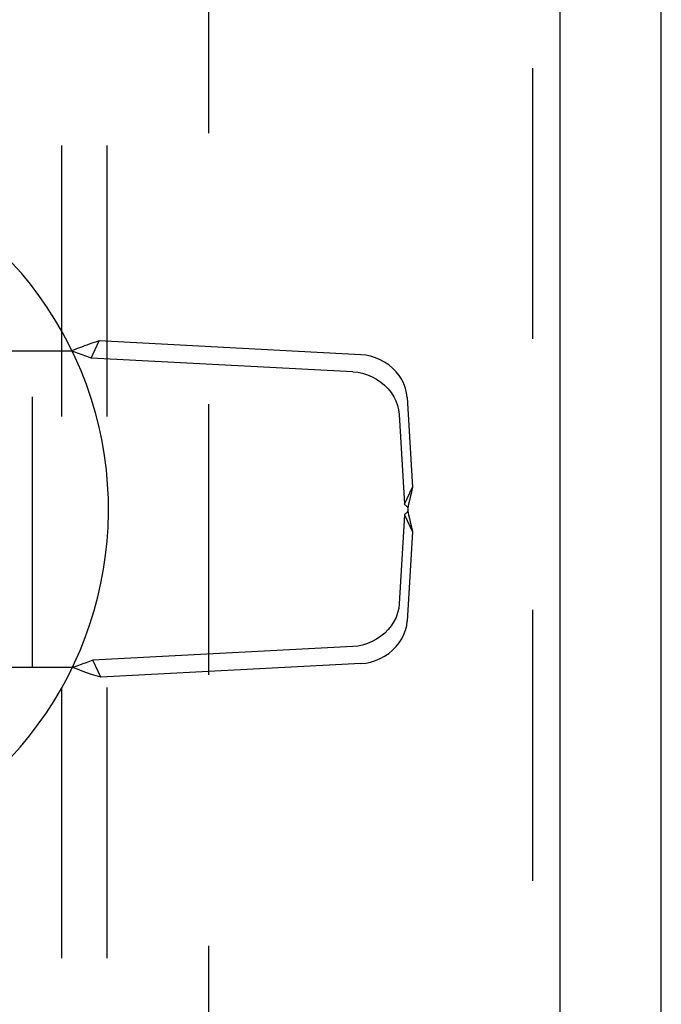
# Model space of a CAD drawing. Header units: inches. Extents: x 0 to 136, y 0 to 88.
# Tile 10 of 14: x 56.32 to 58.09, y 43.73 to 46.45. Entities that reach past the tile are written whole.
import ezdxf

# ---------------------------------------------------------------- set-up
doc = ezdxf.new("R2010")
doc.units = ezdxf.units.IN
doc.header["$LTSCALE"] = 7.48
doc.header["$MEASUREMENT"] = 0
doc.linetypes.add('HIDDEN', pattern=[0.2, 0.1, -0.1])
doc.layers.get('0').update_dxf_attribs({"linetype": 'CONTINUOUS'})
for name, color, linetype in [('DEFAULT_2', 8, 'HIDDEN'), ('DOOR_ASSEMBLY', 7, 'CONTINUOUS'), ('SUBPANEL', 7, 'CONTINUOUS')]:
    doc.layers.add(name, color=color, linetype=linetype)

msp = doc.modelspace()

# ---------------------------------------------------------------- linework, layer by layer
at = {"color": 3, "linetype": 'Continuous'}
msp.add_line((58.0897, 27.1738), (58.0897, 63.0238), dxfattribs=at)
at = {"layer": 'DEFAULT_2', "color": 8, "linetype": 'HIDDEN'}
msp.add_line((56.8397, 61.8458), (56.8397, 28.3518), dxfattribs=at)
at = {"layer": 'DOOR_ASSEMBLY', "color": 8, "linetype": 'HIDDEN'}
for p, q in [((57.7342, 62.7738), (57.7342, 27.4238)), ((56.5152, 45.517), (56.5372, 45.5641)), ((57.2595, 45.5262), (56.5372, 45.5641)), ((56.1735, 45.5373), (56.4598, 45.5373)), ((56.3532, 44.6623), (56.3532, 45.5373)), ((56.4904, 45.5262), (56.4598, 45.5373)), ((56.5003, 45.5225), (56.4904, 45.5262)), ((57.2375, 45.479), (56.5152, 45.517)), ((57.3879, 45.4085), (57.4022, 45.1608)), ((57.366, 45.3614), (57.3802, 45.1136)), ((57.3802, 45.1136), (57.4022, 45.1608)), ((57.3866, 45.1071), (57.3897, 45.1037)), ((57.3802, 45.084), (57.3661, 44.8381)), ((57.3802, 45.084), (57.4022, 45.0369)), ((57.3897, 45.1037), (57.3897, 45.0939)), ((57.4022, 45.0369), (57.388, 44.7909)), ((57.2376, 44.7204), (56.5195, 44.6826)), ((56.5415, 44.6355), (56.5195, 44.6826)), ((57.2596, 44.6733), (56.5415, 44.6355)), ((56.4641, 44.6623), (56.1735, 44.6623))]:
    msp.add_line(p, q, dxfattribs=at)
at = {"layer": 'DOOR_ASSEMBLY', "color": 3, "linetype": 'Continuous'}
msp.add_line((57.8092, 62.7738), (57.8092, 27.4238), dxfattribs=at)
at = {"layer": 'DOOR_ASSEMBLY', "color": 8, "linetype": 'HIDDEN'}
for points in [[(56.4598, 45.5373), (56.4719, 45.5418), (56.4779, 45.544), (56.4839, 45.5462), (56.4899, 45.5484), (56.4959, 45.5506)], [(56.5372, 45.5641), (56.5304, 45.5621), (56.5236, 45.56), (56.5167, 45.5577), (56.5098, 45.5554), (56.5029, 45.553), (56.4959, 45.5506)], [(56.5152, 45.517), (56.5102, 45.5189), (56.5003, 45.5225)], [(57.3879, 45.4085), (57.3864, 45.4211), (57.3834, 45.4334), (57.379, 45.4456), (57.3731, 45.4574), (57.3658, 45.4687), (57.3573, 45.4793), (57.3477, 45.489), (57.337, 45.4979), (57.3254, 45.5057), (57.3131, 45.5124), (57.3002, 45.5178), (57.2868, 45.5219), (57.2733, 45.5247), (57.2595, 45.5262)], [(57.2375, 45.479), (57.2513, 45.4776), (57.2648, 45.4748), (57.2782, 45.4707), (57.2911, 45.4652), (57.3034, 45.4586), (57.315, 45.4508), (57.3257, 45.4419), (57.3353, 45.4321), (57.3438, 45.4215), (57.3511, 45.4103), (57.357, 45.3985), (57.3615, 45.3863), (57.3644, 45.3739), (57.366, 45.3614)], [(57.4022, 45.1608), (57.4004, 45.1519), (57.3985, 45.1426), (57.3964, 45.1331), (57.3942, 45.1234), (57.392, 45.1136), (57.3897, 45.1037)], [(57.3802, 45.1136), (57.3818, 45.112), (57.3834, 45.1104), (57.385, 45.1087), (57.3866, 45.1071)], [(57.3897, 45.0939), (57.3866, 45.0906), (57.385, 45.0889), (57.3834, 45.0872), (57.3818, 45.0856), (57.3802, 45.084)], [(57.3897, 45.0939), (57.392, 45.084), (57.3942, 45.0742), (57.3964, 45.0645), (57.3985, 45.055), (57.4004, 45.0458), (57.4022, 45.0369)], [(57.3661, 44.8381), (57.3645, 44.8255), (57.3616, 44.8131), (57.3571, 44.801), (57.3512, 44.7892), (57.3439, 44.7779), (57.3354, 44.7673), (57.3258, 44.7575), (57.3151, 44.7487), (57.3035, 44.7409), (57.2912, 44.7342), (57.2783, 44.7288), (57.2649, 44.7246), (57.2514, 44.7218), (57.2376, 44.7204)], [(57.2596, 44.6733), (57.2734, 44.6747), (57.2869, 44.6775), (57.3003, 44.6816), (57.3132, 44.6871), (57.3255, 44.6937), (57.3371, 44.7015), (57.3478, 44.7104), (57.3574, 44.7202), (57.3659, 44.7308), (57.3732, 44.742), (57.3791, 44.7538), (57.3835, 44.766), (57.3865, 44.7784), (57.388, 44.7909)], [(56.4918, 44.6724), (56.4733, 44.6657), (56.4641, 44.6623)], [(56.5195, 44.6826), (56.5103, 44.6792), (56.5011, 44.6758), (56.4918, 44.6724)], [(56.5415, 44.6355), (56.5289, 44.6394), (56.5161, 44.6436), (56.5032, 44.648), (56.4902, 44.6527), (56.4772, 44.6575), (56.4641, 44.6623)]]:
    msp.add_lwpolyline(points, dxfattribs=at)
at = {"layer": 'DOOR_ASSEMBLY', "color": 7, "linetype": 'Continuous'}
msp.add_arc((55.5592, 45.0988), 1.0039, 305.5066, 234.4934, dxfattribs=at)
at = {"layer": 'SUBPANEL', "color": 8, "linetype": 'HIDDEN'}
for p, q in [((56.4334, 59.5676), (56.4334, 30.6301)), ((56.5584, 59.5676), (56.5584, 30.6301))]:
    msp.add_line(p, q, dxfattribs=at)

doc.saveas('drawing.dxf')
